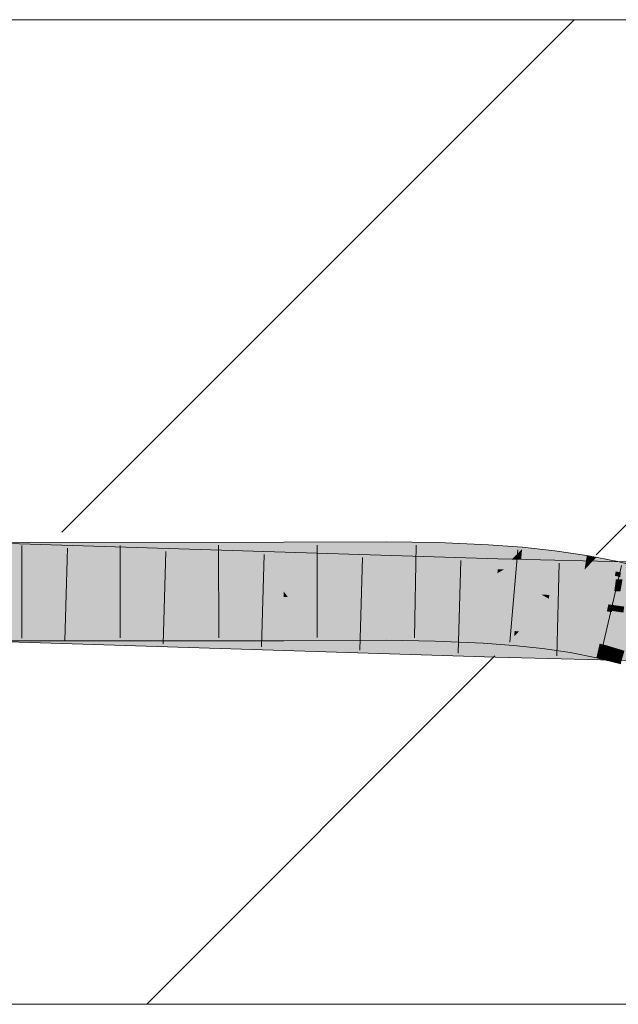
# Model space of a CAD drawing. Extents: x -620 to 300, y 62 to 1112.
# Tile 180 of 236: x 229.14 to 230.66, y 713.45 to 715.95. Entities that reach past the tile are written whole.
import ezdxf
from ezdxf.lldxf.tags import DXFTag

# ---------------------------------------------------------------- set-up
doc = ezdxf.new("R2010")
doc.units = 0
doc.layers.get('0').update_dxf_attribs({"lineweight": 13})
doc.layers.add('E_Detail_Linie_Text_Bem', color=7, linetype='Continuous', lineweight=13)
for name, color, linetype, lineweight, true_color in [('E_Detail_Wandschraffur', 7, 'Continuous', 5, 0xc0c0c0), ('E_Leerrohr 25-A06GA2AZ8I', 7, 'Continuous', 9, 0xff8000), ('E_Leerrohr 25-Shading', 7, 'Continuous', 9, 0xff8000)]:
    doc.layers.add(name, color=color, linetype=linetype, lineweight=lineweight, true_color=true_color)
tags = doc.linetypes.add('fein_strichliert', pattern=[4, 1, -2, 1]).pattern_tags.tags
tags[8:9] = [DXFTag(74, 4), DXFTag(75, 0), DXFTag(340, '0'), DXFTag(46, 0.0), DXFTag(50, 0.0), DXFTag(44, 0.0), DXFTag(45, 0.0)]
tags[6:7] = [DXFTag(74, 4), DXFTag(75, 0), DXFTag(340, '0'), DXFTag(46, 0.0), DXFTag(50, 0.0), DXFTag(44, 0.0), DXFTag(45, 0.0)]
tags[4:5] = [DXFTag(74, 4), DXFTag(75, 0), DXFTag(340, '0'), DXFTag(46, 0.0), DXFTag(50, 0.0), DXFTag(44, 0.0), DXFTag(45, 0.0)]

# ---------------------------------------------------------------- blocks, each defined once
blk = doc.blocks.new('Shading-A06GA1NA8I', base_point=(183.5491, 712.4307))
at = {"layer": 'E_Leerrohr 25-Shading', "color": 34, "true_color": 0xb05800}
for points in [[(229.0407, 714.5908), (230.0668, 714.5782), (229.0409, 714.6073), (230.3576, 714.5771)], [(229.0409, 714.6073), (230.3576, 714.5771), (229.0411, 714.6188), (230.3576, 714.5775)], [(229.1249, 714.5911), (229.8133, 714.5938), (229.1249, 714.5958), (229.8133, 714.6109)], [(229.1249, 714.5958), (229.8133, 714.6109), (229.1251, 714.6077)], [(229.1251, 714.6077), (229.8133, 714.6109), (229.1253, 714.6189), (229.8133, 714.6196)], [(230.0741, 714.6129), (230.0741, 714.6208), (229.8133, 714.6109), (229.8133, 714.6196)], [(230.074, 714.5953), (230.0741, 714.6129), (229.8133, 714.5938), (229.8133, 714.6109)], [(230.205, 714.5947), (230.2056, 714.6116), (230.074, 714.5953), (230.0741, 714.6129)], [(230.2056, 714.6116), (230.2057, 714.6187), (230.0741, 714.6129), (230.0741, 714.6208)], [(230.333, 714.5923), (230.3338, 714.6074), (230.205, 714.5947), (230.2056, 714.6116)], [(230.3338, 714.6074), (230.3342, 714.6131), (230.2056, 714.6116), (230.2057, 714.6187)], [(230.4069, 714.5898), (230.4191, 714.6022), (230.333, 714.5923), (230.3338, 714.6074)], [(230.4191, 714.6022), (230.4195, 714.6067), (230.3338, 714.6074), (230.3342, 714.6131)], [(230.418, 714.5895), (230.4191, 714.6022), (230.4069, 714.5898)], [(230.5022, 714.595), (230.4191, 714.6022), (230.501, 714.5853), (230.418, 714.5895)], [(230.5022, 714.595), (230.5026, 714.5978), (230.4191, 714.6022), (230.4195, 714.6067)], [(228.9304, 714.5896), (228.9303, 714.5875), (229.1553, 714.5817)], [(228.9303, 714.5875), (228.9303, 714.5856), (230.3568, 714.5508), (230.3566, 714.5409)], [(229.1553, 714.5817), (230.0668, 714.5782), (228.9304, 714.5896), (228.9305, 714.5921)], [(229.8133, 714.5861), (229.0325, 714.5847), (229.8133, 714.5829), (229.0325, 714.5822)], [(229.0326, 714.5858), (229.8133, 714.5889), (229.0326, 714.5908), (229.8133, 714.5938)], [(229.8133, 714.5889), (229.1248, 714.5861), (229.8133, 714.5861), (229.1248, 714.5848)], [(230.3568, 714.5508), (230.3575, 714.5746), (229.1553, 714.5817), (230.0668, 714.5782)], [(230.074, 714.5912), (230.074, 714.5953), (229.8133, 714.5889), (229.8133, 714.5938)], [(229.8133, 714.5889), (229.8133, 714.5861), (230.074, 714.5912), (230.074, 714.5875)], [(229.8133, 714.5861), (229.8133, 714.5829), (230.074, 714.5875), (230.074, 714.5842)], [(230.3575, 714.5746), (230.3576, 714.5771), (230.0668, 714.5782)], [(230.2049, 714.589), (230.205, 714.5947), (230.074, 714.5912), (230.074, 714.5953)], [(230.074, 714.5912), (230.074, 714.5875), (230.2049, 714.589), (230.2048, 714.5858)], [(230.074, 714.5875), (230.074, 714.5842), (230.2048, 714.5858), (230.2047, 714.5821)], [(230.2048, 714.5858), (230.2047, 714.5821), (230.3324, 714.5812), (230.3321, 714.5765)], [(230.2049, 714.589), (230.2048, 714.5858), (230.3324, 714.5827), (230.3324, 714.5812)], [(230.3324, 714.5827), (230.333, 714.5923), (230.2049, 714.589), (230.205, 714.5947)], [(230.3324, 714.5812), (230.3321, 714.5765), (230.4167, 714.5759), (230.4162, 714.5703)], [(230.3944, 714.5773), (230.4069, 714.5898), (230.3324, 714.5827), (230.333, 714.5923)], [(230.3324, 714.5827), (230.3324, 714.5812), (230.3944, 714.5773)], [(230.4158, 714.5761), (230.3576, 714.5771), (230.4126, 714.5742), (230.3575, 714.5746)], [(230.4158, 714.5761), (230.3576, 714.5775), (230.3576, 714.5771)], [(230.4167, 714.5759), (230.418, 714.5895), (230.3944, 714.5773), (230.4069, 714.5898)], [(230.5423, 714.5731), (230.4158, 714.5761), (230.4126, 714.5742)], [(230.4167, 714.5759), (230.4162, 714.5703), (230.4988, 714.5684), (230.498, 714.5615)], [(230.418, 714.5895), (230.4167, 714.5759), (230.501, 714.5853), (230.4988, 714.5684)], [(230.501, 714.5853), (230.4988, 714.5684), (230.5827, 714.5797), (230.5791, 714.5584)], [(230.5836, 714.585), (230.5022, 714.595), (230.5827, 714.5797), (230.501, 714.5853)], [(230.5836, 714.585), (230.5837, 714.5858), (230.5022, 714.595), (230.5026, 714.5978)], [(230.5827, 714.5797), (230.5791, 714.5584), (230.6043, 714.5776), (230.585, 714.5574)], [(230.6077, 714.5811), (230.5836, 714.585), (230.6043, 714.5776), (230.5827, 714.5797)], [(230.6077, 714.5811), (230.5837, 714.5858), (230.5836, 714.585)], [(230.6628, 714.5704), (230.6452, 714.5738), (230.585, 714.5574), (230.6043, 714.5776)], [(230.6452, 714.5738), (230.6077, 714.5811), (230.6043, 714.5776)], [(230.3568, 714.5508), (230.3566, 714.5409), (230.3727, 714.5505)], [(230.7789, 714.5363), (230.8681, 714.5408), (230.3566, 714.5409), (230.3727, 714.5505)], [(230.3575, 714.5746), (230.3568, 714.5508), (230.4126, 714.5742), (230.3727, 714.5505)], [(230.3727, 714.5505), (230.5423, 714.5731), (230.4126, 714.5742)], [(230.6635, 714.5701), (230.5423, 714.5731), (230.6607, 714.5491), (230.3727, 714.5505)], [(230.6607, 714.5491), (230.3727, 714.5505), (230.6601, 714.5449)], [(230.4988, 714.5684), (230.498, 714.5615), (230.5791, 714.5584), (230.5776, 714.5497)], [(230.5791, 714.5584), (230.5776, 714.5497), (230.585, 714.5574)], [(230.585, 714.5574), (230.5776, 714.5497), (230.6572, 714.5455), (230.6548, 714.5346)], [(230.6628, 714.5704), (230.585, 714.5574), (230.6572, 714.5455)], [(230.6572, 714.5455), (230.6902, 714.5384), (230.6628, 714.5704), (230.6936, 714.5625)], [(230.7962, 714.567), (230.6635, 714.5701), (230.7903, 714.5485), (230.6607, 714.5491)], [(230.7789, 714.5363), (230.3566, 714.5409), (230.6586, 714.5336)], [(230.6701, 714.5427), (230.6572, 714.5455), (230.6684, 714.5311), (230.6548, 714.5346)], [(230.7044, 714.5325), (230.7789, 714.5363), (230.6586, 714.5336)], [(230.7883, 714.5424), (230.7903, 714.5485), (230.6601, 714.5449), (230.6607, 714.5491)], [(228.924, 714.3941), (230.3511, 714.3441), (228.9243, 714.4045), (230.3515, 714.3579)], [(228.9243, 714.4045), (230.3515, 714.3579), (228.9245, 714.4084), (230.3516, 714.3638)], [(229.0378, 714.4048), (230.3516, 714.3638), (229.0378, 714.4054), (230.3516, 714.3642)], [(229.1217, 714.3905), (229.8136, 714.3932), (229.1218, 714.4013), (229.8136, 714.4058)], [(229.1219, 714.4055), (229.1218, 714.4013), (229.8136, 714.4062), (229.8136, 714.4058)], [(229.8136, 714.3932), (229.8795, 714.3938), (229.8136, 714.4062), (229.8797, 714.4065)], [(229.8795, 714.3938), (230.0736, 714.3955), (229.8797, 714.4065), (230.0736, 714.4074)], [(230.0736, 714.3955), (230.1991, 714.3934), (230.0736, 714.4074), (230.1994, 714.4048)], [(230.1994, 714.4048), (230.1994, 714.4054), (230.0736, 714.4074)], [(230.1991, 714.3934), (230.3215, 714.3873), (230.1994, 714.4048), (230.3221, 714.3983)], [(230.1994, 714.4048), (230.3221, 714.3983), (230.1994, 714.4054), (230.3222, 714.3994)], [(230.3222, 714.3994), (230.3222, 714.4), (230.1994, 714.4054)], [(230.4, 714.3925), (230.4002, 714.3942), (230.3222, 714.3994), (230.3222, 714.4)], [(228.9233, 714.3724), (230.3506, 714.3276), (228.924, 714.3941), (230.3511, 714.3441)], [(229.1213, 714.3689), (229.8136, 714.3696), (229.1217, 714.3905), (229.8136, 714.3932)], [(229.8136, 714.3932), (229.8136, 714.3696), (229.8795, 714.3938), (229.8793, 714.3699)], [(229.8793, 714.3699), (230.0735, 714.3708), (229.8795, 714.3938), (230.0736, 714.3955)], [(230.0735, 714.3708), (230.1983, 714.3688), (230.0736, 714.3955), (230.1991, 714.3934)], [(230.1983, 714.3688), (230.3202, 714.3635), (230.1991, 714.3934), (230.3215, 714.3873)], [(230.3202, 714.3635), (230.3969, 714.3577), (230.3215, 714.3873), (230.399, 714.3805)], [(230.3215, 714.3873), (230.399, 714.3805), (230.3221, 714.3983), (230.3999, 714.3911)], [(230.3221, 714.3983), (230.3999, 714.3911), (230.3222, 714.3994), (230.4, 714.3925)], [(230.3969, 714.3577), (230.4711, 714.3497), (230.399, 714.3805), (230.4738, 714.371)], [(230.399, 714.3805), (230.4112, 714.393), (230.4002, 714.3942)], [(230.4083, 714.39), (230.399, 714.3805), (230.4751, 714.3813), (230.4738, 714.371)], [(230.4112, 714.393), (230.4083, 714.39), (230.4756, 714.385), (230.4751, 714.3813)], [(230.4756, 714.385), (230.4757, 714.386), (230.4112, 714.393)], [(230.4751, 714.3813), (230.4738, 714.371), (230.5466, 714.3685), (230.5449, 714.3586)], [(230.4756, 714.385), (230.4751, 714.3813), (230.5473, 714.3726), (230.5466, 714.3685)], [(230.4756, 714.385), (230.5473, 714.3726), (230.4757, 714.386), (230.5477, 714.3749)], [(230.5477, 714.3749), (230.5478, 714.3755), (230.4757, 714.386)], [(230.5477, 714.3749), (230.6156, 714.3604), (230.5478, 714.3755), (230.6159, 714.3615)], [(230.6159, 714.3615), (230.616, 714.3621), (230.5478, 714.3755)], [(230.6041, 714.3519), (230.3515, 714.3579), (230.6037, 714.3375), (230.3511, 714.3441)], [(230.6042, 714.3582), (230.3516, 714.3642), (230.6041, 714.3519), (230.3515, 714.3579)], [(230.4711, 714.3497), (230.5417, 714.3394), (230.4738, 714.371), (230.5449, 714.3586)], [(230.5417, 714.3394), (230.608, 714.3264), (230.5449, 714.3586), (230.6117, 714.343)], [(230.5466, 714.3685), (230.5449, 714.3586), (230.6139, 714.3525), (230.6117, 714.343)], [(230.5473, 714.3726), (230.5466, 714.3685), (230.6149, 714.357), (230.6139, 714.3525)], [(230.5473, 714.3726), (230.6149, 714.357), (230.5477, 714.3749), (230.6156, 714.3604)], [(231.0479, 714.3259), (231.0533, 714.3412), (230.6037, 714.3375), (230.6041, 714.3519)], [(231.0202, 714.342), (231.0349, 714.3478), (230.6041, 714.3519), (230.6042, 714.3582)], [(230.6149, 714.357), (230.6117, 714.343), (230.6348, 714.3509), (230.6328, 714.3365)], [(230.6156, 714.3604), (230.6149, 714.357), (230.6271, 714.3571)], [(230.6348, 714.3509), (230.6354, 714.3547), (230.6149, 714.357), (230.6271, 714.3571)], [(230.616, 714.3621), (230.6156, 714.3604), (230.6357, 714.3571), (230.6271, 714.3571)], [(230.6354, 714.3547), (230.6357, 714.3571), (230.6271, 714.3571)], [(230.6348, 714.3509), (230.6328, 714.3365), (230.6627, 714.3425), (230.6606, 714.3279)], [(230.6635, 714.3487), (230.6357, 714.3571), (230.6627, 714.3425), (230.6348, 714.3509)], [(230.6357, 714.3571), (230.6792, 714.3439), (230.6637, 714.35), (230.6796, 714.3452)], [(230.6037, 714.3375), (230.3511, 714.3441), (230.6032, 714.3215), (230.3506, 714.3276)], [(230.6032, 714.3215), (231.1213, 714.3091), (230.6037, 714.3375), (231.0879, 714.3249)], [(230.6117, 714.343), (230.608, 714.3264), (230.6328, 714.3365), (230.6306, 714.3207)], [(230.6328, 714.3365), (230.6306, 714.3207), (230.6606, 714.3279), (230.6586, 714.3135)], [(230.6586, 714.3135), (230.6696, 714.3107), (230.6606, 714.3279), (230.6735, 714.324)], [(230.6606, 714.3279), (230.6735, 714.324), (230.6627, 714.3425), (230.6775, 714.338)], [(230.6792, 714.3439), (230.6635, 714.3487), (230.6775, 714.338), (230.6627, 714.3425)]]:
    blk.add_solid(points, dxfattribs=at)
at = {"layer": 'E_Leerrohr 25-Shading', "color": 30, "true_color": 0xf57b00}
for points in [[(230.3564, 714.5366), (230.3566, 714.5409), (228.9303, 714.5856)], [(229.0325, 714.5822), (229.8134, 714.55), (229.0406, 714.5822), (229.8134, 714.5528)], [(229.0398, 714.5307), (230.3554, 714.501), (229.0405, 714.5818), (230.3564, 714.5366)], [(229.8134, 714.5528), (229.8133, 714.5829), (229.0406, 714.5822)], [(229.1239, 714.5302), (229.8134, 714.5258), (229.1247, 714.5784), (229.8134, 714.55)], [(230.0739, 714.5427), (230.074, 714.5842), (229.8134, 714.5528), (229.8133, 714.5829)], [(230.2034, 714.5382), (230.2047, 714.5821), (230.0739, 714.5427), (230.074, 714.5842)], [(230.3298, 714.5345), (230.3321, 714.5765), (230.2034, 714.5382), (230.2047, 714.5821)], [(230.4128, 714.5327), (230.4162, 714.5703), (230.3298, 714.5345), (230.3321, 714.5765)], [(229.8134, 714.55), (230.0739, 714.5391), (229.8134, 714.5528), (230.0739, 714.5427)], [(229.8134, 714.5258), (230.0739, 714.5246), (229.8134, 714.55), (230.0739, 714.5391)], [(230.4942, 714.5314), (230.498, 714.5615), (230.4128, 714.5327), (230.4162, 714.5703)], [(230.5747, 714.5327), (230.5776, 714.5497), (230.4943, 714.5326), (230.498, 714.5615)], [(228.9285, 714.5332), (228.9277, 714.5082), (230.3554, 714.501), (230.3545, 714.4677)], [(229.8134, 714.5258), (229.1239, 714.5302), (229.8134, 714.4956), (229.1235, 714.504)], [(229.8134, 714.4946), (230.0738, 714.4958), (229.8134, 714.5258), (230.0739, 714.5246)], [(230.0739, 714.5391), (230.2032, 714.5343), (230.0739, 714.5427), (230.2034, 714.5382)], [(230.0739, 714.5246), (230.2029, 714.5226), (230.0739, 714.5391), (230.2032, 714.5343)], [(230.2029, 714.5226), (230.3289, 714.519), (230.2032, 714.5343), (230.3295, 714.5302)], [(230.2032, 714.5343), (230.3295, 714.5302), (230.2034, 714.5382), (230.3298, 714.5345)], [(230.3289, 714.519), (230.4112, 714.5154), (230.3295, 714.5302), (230.4124, 714.5281)], [(230.3295, 714.5302), (230.4124, 714.5281), (230.3298, 714.5345), (230.4128, 714.5327)], [(230.6575, 714.5257), (230.3564, 714.5366), (230.6534, 714.4954), (230.3554, 714.501)], [(230.6575, 714.5257), (230.6582, 714.531), (230.3564, 714.5366), (230.3566, 714.5409)], [(230.6582, 714.531), (230.6586, 714.5336), (230.3566, 714.5409)], [(230.4112, 714.5154), (230.4915, 714.5105), (230.4124, 714.5281), (230.4935, 714.5266)], [(230.4124, 714.5281), (230.4935, 714.5266), (230.4128, 714.5327), (230.4942, 714.5314)], [(230.4915, 714.5105), (230.5698, 714.5043), (230.4935, 714.5266), (230.5735, 714.5258)], [(230.4935, 714.5266), (230.5735, 714.5258), (230.4942, 714.5314), (230.5743, 714.5308)], [(230.4942, 714.5314), (230.5743, 714.5308), (230.4943, 714.5326), (230.5747, 714.5327)], [(230.5698, 714.5043), (230.6461, 714.4963), (230.5735, 714.5258), (230.6527, 714.5256)], [(230.5735, 714.5258), (230.6527, 714.5256), (230.5743, 714.5308), (230.6539, 714.5309)], [(230.6539, 714.5309), (230.6548, 714.5346), (230.5743, 714.5308), (230.5776, 714.5497)], [(230.6461, 714.4963), (230.6884, 714.526), (230.6527, 714.5256)], [(230.6461, 714.4963), (230.7207, 714.4865), (230.6884, 714.526), (230.7292, 714.5156)], [(230.6884, 714.526), (230.6548, 714.5346), (230.6527, 714.5256)], [(230.6691, 714.4951), (230.6742, 714.5251), (230.6534, 714.4954), (230.6575, 714.5257)], [(230.7026, 714.5241), (230.7044, 714.5325), (230.6575, 714.5257), (230.6586, 714.5336)], [(230.3545, 714.4677), (228.9277, 714.5082), (230.3541, 714.4536), (228.9274, 714.4987)], [(229.1233, 714.4939), (229.8134, 714.4956), (229.1235, 714.504)], [(230.0739, 714.5246), (230.0738, 714.4958), (230.2029, 714.5226), (230.2021, 714.4951)], [(230.2029, 714.5226), (230.2021, 714.4951), (230.3289, 714.519), (230.3274, 714.4926)], [(230.3272, 714.4883), (230.4082, 714.4822), (230.3289, 714.519), (230.4112, 714.5154)], [(230.7316, 714.4939), (230.3554, 714.501), (230.7224, 714.4586), (230.3545, 714.4677)], [(230.4672, 714.4868), (230.4112, 714.5154), (230.4089, 714.4897)], [(230.4915, 714.5105), (230.4112, 714.5154), (230.4884, 714.4857), (230.4672, 714.4868)], [(230.5698, 714.5043), (230.4915, 714.5105), (230.5657, 714.4802), (230.4884, 714.4857)], [(230.5698, 714.5043), (230.564, 714.47), (230.6461, 714.4963), (230.6384, 714.4619)], [(230.3516, 714.3642), (230.3541, 714.4526), (228.9245, 714.409), (228.9274, 714.4973)], [(230.3541, 714.4526), (230.3541, 714.4536), (229.0392, 714.4938), (229.1233, 714.4926)], [(229.1233, 714.4923), (229.1219, 714.4055), (229.8135, 714.4809), (229.8136, 714.4062)], [(229.8134, 714.4956), (229.1233, 714.4939), (229.8134, 714.4946)], [(229.1233, 714.4939), (229.8135, 714.4832), (229.8134, 714.4946)], [(229.8135, 714.4832), (229.1233, 714.4939), (229.8135, 714.4809), (229.1233, 714.4923)], [(229.8134, 714.4946), (230.0738, 714.4929), (229.8808, 714.4949)], [(230.0738, 714.4929), (229.8134, 714.4946), (230.0738, 714.4797), (229.8221, 714.4831)], [(229.8221, 714.4831), (229.8134, 714.4946), (229.8135, 714.4832)], [(229.8135, 714.4832), (229.8135, 714.4809), (229.8221, 714.4831), (229.8238, 714.4808)], [(229.8135, 714.4809), (229.8136, 714.4086), (229.8238, 714.4808), (229.8797, 714.4065)], [(230.0738, 714.4797), (229.8221, 714.4831), (230.0738, 714.4771), (229.8238, 714.4808)], [(229.8238, 714.4808), (229.8797, 714.4065), (230.0738, 714.4771), (230.0736, 714.4074)], [(230.0738, 714.4929), (230.0738, 714.4958), (229.8808, 714.4949)], [(230.0738, 714.4771), (230.0736, 714.4074), (230.2015, 714.4739), (230.1994, 714.4054)], [(230.0738, 714.4958), (230.202, 714.4937), (230.2021, 714.4951)], [(230.202, 714.4902), (230.202, 714.4937), (230.0738, 714.4929), (230.0738, 714.4958)], [(230.0738, 714.4929), (230.0738, 714.4797), (230.202, 714.4902), (230.2015, 714.4766)], [(230.2015, 714.4766), (230.0738, 714.4797), (230.2015, 714.4739), (230.0738, 714.4771)], [(230.202, 714.4902), (230.2015, 714.4766), (230.327, 714.4859), (230.3262, 714.4719)], [(230.3262, 714.4719), (230.2015, 714.4766), (230.3261, 714.4691), (230.2015, 714.4739)], [(230.2021, 714.4951), (230.202, 714.4937), (230.3274, 714.4926), (230.3272, 714.4883)], [(230.327, 714.4859), (230.3272, 714.4883), (230.202, 714.4902), (230.202, 714.4937)], [(230.327, 714.4859), (230.3262, 714.4719), (230.4082, 714.4819), (230.4069, 714.4676)], [(230.4082, 714.4819), (230.4082, 714.4822), (230.327, 714.4859), (230.3272, 714.4883)], [(230.4854, 714.4621), (230.4868, 714.4738), (230.4069, 714.4676), (230.4082, 714.4822)], [(230.4082, 714.4822), (230.4872, 714.4766), (230.4086, 714.4863), (230.4765, 714.4821)], [(230.4872, 714.4766), (230.4082, 714.4822), (230.4169, 714.4813)], [(230.4765, 714.4821), (230.4672, 714.4868), (230.4086, 714.4863), (230.4089, 714.4897)], [(230.4169, 714.4813), (230.4868, 714.4738), (230.4872, 714.4766)], [(230.4672, 714.4868), (230.4872, 714.4766), (230.4884, 714.4857)], [(230.564, 714.47), (230.4872, 714.4766), (230.563, 714.4641), (230.4868, 714.4738)], [(230.4884, 714.4857), (230.4872, 714.4766), (230.5657, 714.4802), (230.564, 714.47)], [(230.6836, 714.4913), (230.6461, 714.4963), (230.6786, 714.4562), (230.6384, 714.4619)], [(230.2015, 714.4739), (230.1994, 714.4054), (230.3261, 714.4691), (230.3222, 714.4)], [(230.3261, 714.4691), (230.3222, 714.4), (230.4066, 714.4647), (230.4002, 714.3942)], [(230.4069, 714.4676), (230.3262, 714.4719), (230.4066, 714.4647), (230.3261, 714.4691)], [(230.7982, 714.4419), (230.3541, 714.4526), (231.0349, 714.3478), (230.3516, 714.3642)], [(230.6889, 714.4594), (230.3545, 714.4677), (230.6858, 714.4446), (230.3541, 714.4526)], [(230.4066, 714.4647), (230.4002, 714.3942), (230.485, 714.4592), (230.4757, 714.386)], [(230.4069, 714.4676), (230.4066, 714.4647), (230.4854, 714.4621), (230.485, 714.4592)], [(230.5609, 714.4523), (230.485, 714.4592), (230.5486, 714.3802), (230.4775, 714.3999)], [(230.4854, 714.4621), (230.485, 714.4592), (230.5615, 714.4553), (230.5609, 714.4523)], [(230.5615, 714.4553), (230.5627, 714.4626), (230.4854, 714.4621), (230.4868, 714.4738)], [(230.4868, 714.4738), (230.5627, 714.4626), (230.563, 714.4641)], [(230.6344, 714.444), (230.5609, 714.4523), (230.616, 714.3621), (230.5486, 714.3802)], [(230.5615, 714.4553), (230.5609, 714.4523), (230.6351, 714.447), (230.6344, 714.444)], [(230.6351, 714.447), (230.6354, 714.4484), (230.5615, 714.4553), (230.5627, 714.4626)], [(230.564, 714.47), (230.5627, 714.4626), (230.6384, 714.4619), (230.6354, 714.4484)], [(230.648, 714.4452), (230.6501, 714.4602), (230.6354, 714.4484), (230.6384, 714.4619)], [(230.6501, 714.4602), (230.648, 714.4452), (230.6786, 714.4562), (230.6775, 714.4483)], [(230.6344, 714.444), (230.616, 714.3621), (230.6476, 714.4421), (230.6357, 714.3571)], [(230.648, 714.4452), (230.6351, 714.447), (230.6476, 714.4421), (230.6344, 714.444)], [(230.6354, 714.4484), (230.6351, 714.447), (230.648, 714.4452)], [(230.648, 714.4452), (230.6357, 714.3571), (230.6761, 714.438), (230.6637, 714.35)], [(230.6775, 714.4483), (230.648, 714.4452), (230.6765, 714.4411)], [(230.7063, 714.4369), (230.648, 714.4452), (230.7054, 714.4338), (230.6761, 714.438)], [(229.8136, 714.4062), (229.8797, 714.4065), (229.8136, 714.4086)], [(230.4775, 714.3999), (230.4757, 714.386), (230.5486, 714.3802), (230.5478, 714.3755)], [(230.5486, 714.3802), (230.5478, 714.3755), (230.616, 714.3621)]]:
    blk.add_solid(points, dxfattribs=at)
blk = doc.blocks.new('Referenz-A06GA2B58I')
at = {"layer": 'E_Detail_Linie_Text_Bem', "linetype": 'Continuous', "ltscale": 0.13}
for p, q in [((201.6845, 715.9464), (261.6625, 715.9464)), ((261.6625, 713.4464), (213.6845, 713.4464))]:
    blk.add_line(p, q, dxfattribs=at)
at = {"layer": 'E_Detail_Wandschraffur', "linetype": 'fein_strichliert', "ltscale": 0.13}
blk.add_line((229.2501, 714.6452), (230.5514, 715.9464), dxfattribs=at)
at = {"layer": 'E_Detail_Wandschraffur', "linetype": 'ByBlock', "ltscale": 0.13}
for p, q in [((230.6072, 714.5879), (231.9656, 715.9464)), ((229.4656, 713.4464), (230.35, 714.3308))]:
    blk.add_line(p, q, dxfattribs=at)
at = {"layer": 'E_Leerrohr 25-A06GA2AZ8I', "linetype": 'Continuous', "ltscale": 0.13}
for p, q in [((229.8133, 714.6196), (227.902, 714.6177)), ((230.3576, 714.5775), (228.9314, 714.6223)), ((229.1483, 714.6114), (229.148, 714.3764)), ((229.2644, 714.6043), (229.257, 714.3694)), ((229.3982, 714.6117), (229.3981, 714.3767)), ((229.6481, 714.6119), (229.6483, 714.3769)), ((230.0741, 714.6208), (229.8133, 714.6196)), ((229.8981, 714.6125), (229.8982, 714.3775)), ((230.2058, 714.6187), (230.0741, 714.6208)), ((230.1503, 714.6121), (230.146, 714.3771)), ((230.3341, 714.6131), (230.2058, 714.6187)), ((230.4195, 714.6067), (230.3341, 714.6131)), ((230.408, 714.6), (230.3877, 714.3659)), ((230.5026, 714.5978), (230.4195, 714.6067)), ((229.5142, 714.5965), (229.507, 714.3616)), ((229.764, 714.5886), (229.757, 714.3537)), ((230.0137, 714.5808), (230.0069, 714.3459)), ((231.7465, 714.5441), (230.3576, 714.5775)), ((230.5837, 714.5858), (230.5026, 714.5978)), ((230.6628, 714.5703), (230.5837, 714.5858)), ((230.2635, 714.573), (230.2569, 714.3381)), ((230.5132, 714.5663), (230.507, 714.3314)), ((230.6716, 714.5604), (230.6181, 714.3315)), ((230.7394, 714.5508), (230.6628, 714.5703)), ((229.8136, 714.3696), (227.9005, 714.3677)), ((230.3506, 714.3276), (228.9233, 714.3724)), ((230.0735, 714.3708), (229.8136, 714.3696)), ((230.1983, 714.3688), (230.0735, 714.3708)), ((230.3202, 714.3635), (230.1983, 714.3688)), ((230.3969, 714.3577), (230.3202, 714.3635)), ((230.4711, 714.3497), (230.3969, 714.3577)), ((231.7421, 714.2942), (230.3506, 714.3276)), ((230.5417, 714.3394), (230.4711, 714.3497)), ((230.608, 714.3264), (230.5417, 714.3394)), ((230.6696, 714.3107), (230.608, 714.3264))]:
    blk.add_line(p, q, dxfattribs=at)

msp = doc.modelspace()

# ---------------------------------------------------------------- block references
at = {"color": 8, "lineweight": 25, "ltscale": 0.25, "true_color": 0x808080}
msp.add_blockref('Referenz-A06GA2B58I', (0, 0), dxfattribs=at)
msp.add_blockref('Shading-A06GA1NA8I', (183.5491, 712.4307))

doc.saveas('drawing.dxf')
